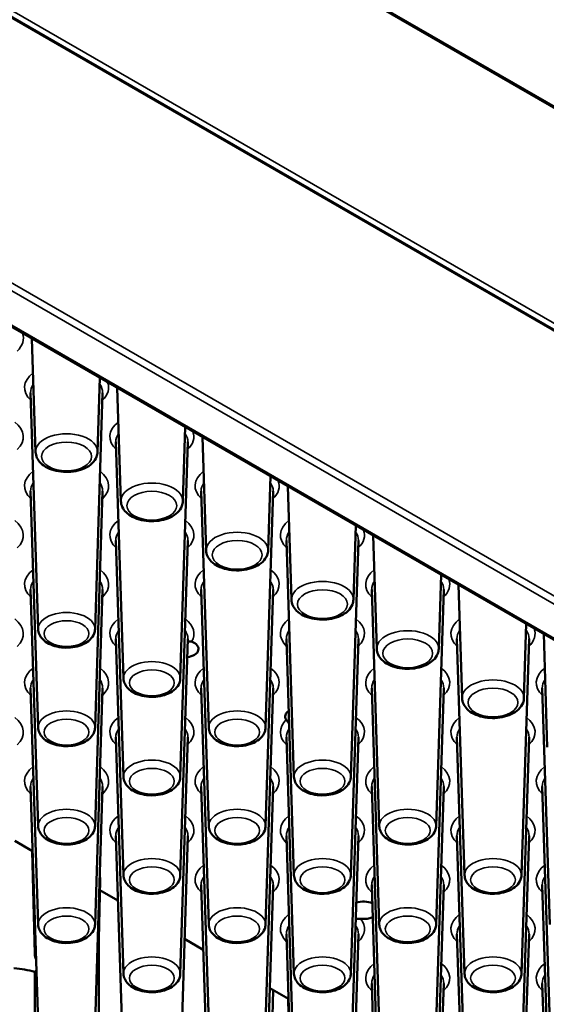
# Paper-space layout 'Sheet_1' of a CAD drawing. Header units: millimetres. Extents: x 0.8 to 58.3, y 0.8 to 58.3.
# Tile 118 of 128: x 50.6 to 52.3, y 43.5 to 46.8. Entities that reach past the tile are written whole.
import ezdxf

# ---------------------------------------------------------------- set-up
doc = ezdxf.new("R2010")
doc.units = ezdxf.units.MM
doc.layers.add('Visible (ISO)', color=7, linetype='Continuous', lineweight=50)
doc.layers.add('Visible Narrow (ISO)', color=7, linetype='Continuous', lineweight=35)

psp = doc.layouts.new('Sheet_1')

# ---------------------------------------------------------------- linework, layer by layer
at = {"layer": 'Visible (ISO)'}
for p, q in [((45.06133, 50.67212), (56.02984, 44.33945)), ((56.03878, 43.60541), (45.07027, 49.93808)), ((46.10404, 48.32859), (54.8233, 43.29452)), ((50.63371, 45.35018), (50.62184, 45.72024)), ((50.83584, 45.35018), (50.84361, 45.5922)), ((50.64195, 44.77165), (50.61719, 45.54372)), ((50.8276, 44.77165), (50.85236, 45.54372)), ((50.91209, 45.18945), (50.90022, 45.55951)), ((51.11423, 45.18945), (51.12199, 45.43147)), ((50.92034, 44.61092), (50.89557, 45.38299)), ((51.10599, 44.61092), (51.13075, 45.38299)), ((51.19048, 45.02872), (51.17861, 45.39878)), ((51.39262, 45.02872), (51.40038, 45.27074)), ((50.64195, 44.45019), (50.61719, 45.22226)), ((50.8276, 44.45019), (50.85236, 45.22226)), ((51.19873, 44.45019), (51.17396, 45.22226)), ((51.38437, 44.45019), (51.40914, 45.22226)), ((51.46887, 44.868), (51.457, 45.23806)), ((51.67101, 44.868), (51.67877, 45.11002)), ((50.92034, 44.28946), (50.89557, 45.06153)), ((51.10599, 44.28946), (51.13075, 45.06153)), ((51.47712, 44.28946), (51.45235, 45.06153)), ((51.66276, 44.28946), (51.68753, 45.06153)), ((51.74726, 44.70727), (51.73539, 45.07733)), ((51.9494, 44.70727), (51.95716, 44.94929)), ((50.64195, 44.12874), (50.61719, 44.90081)), ((50.8276, 44.12874), (50.85236, 44.90081)), ((51.19873, 44.12874), (51.17396, 44.90081)), ((51.38437, 44.12874), (51.40914, 44.90081)), ((51.75551, 44.12874), (51.73074, 44.90081)), ((51.94115, 44.12874), (51.96592, 44.90081)), ((52.02565, 44.54654), (52.01378, 44.9166)), ((52.22779, 44.54654), (52.23555, 44.78856)), ((50.92034, 43.96801), (50.89557, 44.74008)), ((51.10599, 43.96801), (51.13075, 44.74008)), ((51.47712, 43.96801), (51.45235, 44.74008)), ((51.66276, 43.96801), (51.68753, 44.74008)), ((52.03389, 43.96801), (52.00913, 44.74008)), ((52.21954, 43.96801), (52.2443, 44.74008)), ((52.30404, 44.38581), (52.29217, 44.75587)), ((50.64195, 43.80728), (50.61719, 44.57935)), ((50.8276, 43.80728), (50.85236, 44.57935)), ((51.19873, 43.80728), (51.17396, 44.57935)), ((51.38437, 43.80728), (51.40914, 44.57935)), ((51.75551, 43.80728), (51.73074, 44.57935)), ((51.94115, 43.80728), (51.96592, 44.57935)), ((52.31228, 43.80728), (52.28752, 44.57935)), ((50.92034, 43.64655), (50.89557, 44.41862)), ((51.10599, 43.64655), (51.13075, 44.41862)), ((51.47712, 43.64655), (51.45235, 44.41862)), ((51.66276, 43.64655), (51.68753, 44.41862)), ((52.03389, 43.64655), (52.00913, 44.41862)), ((52.21954, 43.64655), (52.2443, 44.41862)), ((50.64195, 43.48583), (50.61719, 44.2579)), ((50.8276, 43.48583), (50.85236, 44.2579)), ((51.19873, 43.48583), (51.17396, 44.2579)), ((51.38437, 43.48583), (51.40914, 44.2579)), ((51.75551, 43.48583), (51.73074, 44.2579)), ((51.94115, 43.48583), (51.96592, 44.2579)), ((52.31228, 43.48583), (52.28752, 44.2579)), ((50.92034, 43.3251), (50.89557, 44.09717)), ((51.10599, 43.3251), (51.13075, 44.09717)), ((51.47712, 43.3251), (51.45235, 44.09717)), ((51.66276, 43.3251), (51.68753, 44.09717)), ((52.03389, 43.3251), (52.00913, 44.09717)), ((52.21954, 43.3251), (52.2443, 44.09717)), ((50.62397, 44.04625), (50.56539, 44.08008)), ((50.63112, 43.71104), (50.62249, 44.04711)), ((50.83843, 43.71104), (50.84463, 43.95241)), ((51.19873, 43.16437), (51.17396, 43.93644)), ((51.38437, 43.16437), (51.40914, 43.93644)), ((51.75551, 43.16437), (51.73074, 43.93644)), ((51.94115, 43.16437), (51.96592, 43.93644)), ((52.31228, 43.16437), (52.28752, 43.93644)), ((50.90236, 43.88552), (50.84378, 43.91935)), ((50.83972, 43.76115), (50.83972, 43.21206)), ((51.47712, 43.00364), (51.45235, 43.77571)), ((51.66276, 43.00364), (51.68753, 43.77571)), ((52.03389, 43.00364), (52.00913, 43.77571)), ((52.21954, 43.00364), (52.2443, 43.77571)), ((51.18075, 43.7248), (51.11993, 43.75991)), ((50.63651, 43.65552), (50.63093, 43.6523)), ((51.75551, 42.84292), (51.73074, 43.61499)), ((51.94115, 42.84292), (51.96592, 43.61499)), ((52.31228, 42.84292), (52.28752, 43.61499)), ((51.39054, 42.88625), (51.40868, 43.5932)), ((51.45914, 43.56407), (51.39832, 43.59918)), ((51.4803, 42.6825), (51.45766, 43.56492))]:
    psp.add_line(p, q, dxfattribs=at)
for centre, major_axis, start_param, end_param in [((51.11617, 44.70716), (0.04921, 0), 4.9723077, 7.2802836), ((51.49756, 44.48697), (-0.04921, 0), 5.5842769, 6.6736402), ((50.73477, 43.95335), (0.10986, 0), 6.268373, 6.4587449), ((51.70357, 43.8537), (0.04921, 0), 0.93829, 2.0580812), ((51.70357, 43.8537), (-0.04921, 0), 1.388739, 2.2403373), ((50.5399, 43.55153), (-0.19685, 0), 4.2316835, 4.5949286)]:
    psp.add_ellipse(centre, major_axis=major_axis, ratio=0.5773503, start_param=start_param, end_param=end_param, dxfattribs=at)
for points, knots in [([(50.63371, 45.35018), (50.63391, 45.34372), (50.63549, 45.33735), (50.6411, 45.32506), (50.64534, 45.31927), (50.65651, 45.30811), (50.66384, 45.30305), (50.68083, 45.29439), (50.69066, 45.29098), (50.71131, 45.28635), (50.72213, 45.28513), (50.74373, 45.28488), (50.75451, 45.28585), (50.77523, 45.28992), (50.78515, 45.29304), (50.8033, 45.30149), (50.81152, 45.30683), (50.82462, 45.31949), (50.82973, 45.32669), (50.83461, 45.33974), (50.83567, 45.34494), (50.83584, 45.35018)], [5.5163044, 5.5163044, 5.5163044, 5.5163044, 5.75534, 5.75534, 6.0219637, 6.0219637, 6.3453722, 6.3453722, 6.6984122, 6.6984122, 7.049209, 7.049209, 7.3969897, 7.3969897, 7.7471992, 7.7471992, 8.1008184, 8.1008184, 8.4267781, 8.4267781, 8.6208625, 8.6208625, 8.6208625, 8.6208625]), ([(50.91209, 45.18945), (50.9123, 45.18299), (50.91388, 45.17662), (50.91949, 45.16433), (50.92373, 45.15854), (50.9349, 45.14738), (50.94223, 45.14232), (50.95921, 45.13366), (50.96905, 45.13025), (50.9897, 45.12562), (51.00052, 45.1244), (51.02212, 45.12416), (51.0329, 45.12512), (51.05361, 45.12919), (51.06354, 45.13232), (51.08169, 45.14076), (51.08991, 45.1461), (51.10301, 45.15876), (51.10812, 45.16596), (51.113, 45.17901), (51.11406, 45.18421), (51.11423, 45.18945)], [5.5163044, 5.5163044, 5.5163044, 5.5163044, 5.75534, 5.75534, 6.0219637, 6.0219637, 6.3453722, 6.3453722, 6.6984122, 6.6984122, 7.049209, 7.049209, 7.3969897, 7.3969897, 7.7471992, 7.7471992, 8.1008184, 8.1008184, 8.4267781, 8.4267781, 8.6208625, 8.6208625, 8.6208625, 8.6208625]), ([(51.19048, 45.02872), (51.19069, 45.02227), (51.19227, 45.01589), (51.19788, 45.0036), (51.20211, 44.99782), (51.21329, 44.98666), (51.22062, 44.98159), (51.2376, 44.97293), (51.24744, 44.96952), (51.26809, 44.96489), (51.27891, 44.96367), (51.30051, 44.96343), (51.31129, 44.96439), (51.332, 44.96847), (51.34193, 44.97159), (51.36008, 44.98004), (51.3683, 44.98538), (51.3814, 44.99803), (51.38651, 45.00524), (51.39139, 45.01828), (51.39245, 45.02348), (51.39262, 45.02872)], [5.5163044, 5.5163044, 5.5163044, 5.5163044, 5.75534, 5.75534, 6.0219637, 6.0219637, 6.3453722, 6.3453722, 6.6984122, 6.6984122, 7.049209, 7.049209, 7.3969897, 7.3969897, 7.7471992, 7.7471992, 8.1008184, 8.1008184, 8.4267781, 8.4267781, 8.6208625, 8.6208625, 8.6208625, 8.6208625]), ([(51.46887, 44.868), (51.46908, 44.86154), (51.47066, 44.85516), (51.47626, 44.84288), (51.4805, 44.83709), (51.49168, 44.82593), (51.499, 44.82086), (51.51599, 44.81221), (51.52582, 44.80879), (51.54648, 44.80417), (51.5573, 44.80294), (51.5789, 44.8027), (51.58967, 44.80366), (51.61039, 44.80774), (51.62032, 44.81086), (51.63847, 44.81931), (51.64669, 44.82465), (51.65979, 44.83731), (51.6649, 44.84451), (51.66977, 44.85756), (51.67084, 44.86275), (51.67101, 44.868)], [5.5163044, 5.5163044, 5.5163044, 5.5163044, 5.75534, 5.75534, 6.0219637, 6.0219637, 6.3453722, 6.3453722, 6.6984122, 6.6984122, 7.049209, 7.049209, 7.3969897, 7.3969897, 7.7471992, 7.7471992, 8.1008184, 8.1008184, 8.4267781, 8.4267781, 8.6208625, 8.6208625, 8.6208625, 8.6208625]), ([(50.64195, 44.77165), (50.64214, 44.76568), (50.64358, 44.75979), (50.64867, 44.74844), (50.6525, 44.74311), (50.66262, 44.73279), (50.66927, 44.7281), (50.68475, 44.72003), (50.69376, 44.71683), (50.71272, 44.71247), (50.72266, 44.7113), (50.74251, 44.71101), (50.75242, 44.71186), (50.77149, 44.71558), (50.78065, 44.71844), (50.79743, 44.72626), (50.80506, 44.73122), (50.81719, 44.74302), (50.82193, 44.74972), (50.82645, 44.76191), (50.82744, 44.76675), (50.8276, 44.77165)], [5.5163044, 5.5163044, 5.5163044, 5.5163044, 5.7510568, 5.7510568, 6.0129289, 6.0129289, 6.3336169, 6.3336169, 6.6891555, 6.6891555, 7.0432098, 7.0432098, 7.3938866, 7.3938866, 7.7471276, 7.7471276, 8.1037277, 8.1037277, 8.4284437, 8.4284437, 8.6208625, 8.6208625, 8.6208625, 8.6208625]), ([(51.13042, 44.72987), (51.13123, 44.73039), (51.1321, 44.73083), (51.13496, 44.73188), (51.13707, 44.73214), (51.14045, 44.73177), (51.14168, 44.73147), (51.14288, 44.73103)], [0.201677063, 0.201677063, 0.201677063, 0.201677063, 0.210638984, 0.210638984, 0.22946824, 0.22946824, 0.24037384, 0.24037384, 0.24037384, 0.24037384]), ([(51.74726, 44.70727), (51.74747, 44.70081), (51.74905, 44.69444), (51.75465, 44.68215), (51.75889, 44.67636), (51.77007, 44.6652), (51.77739, 44.66013), (51.79438, 44.65148), (51.80421, 44.64807), (51.82487, 44.64344), (51.83568, 44.64222), (51.85728, 44.64197), (51.86806, 44.64294), (51.88878, 44.64701), (51.89871, 44.65013), (51.91685, 44.65858), (51.92508, 44.66392), (51.93817, 44.67658), (51.94328, 44.68378), (51.94816, 44.69683), (51.94923, 44.70203), (51.9494, 44.70727)], [5.5163044, 5.5163044, 5.5163044, 5.5163044, 5.75534, 5.75534, 6.0219637, 6.0219637, 6.3453722, 6.3453722, 6.6984122, 6.6984122, 7.049209, 7.049209, 7.3969897, 7.3969897, 7.7471992, 7.7471992, 8.1008184, 8.1008184, 8.4267781, 8.4267781, 8.6208625, 8.6208625, 8.6208625, 8.6208625]), ([(50.92034, 44.61092), (50.92053, 44.60495), (50.92197, 44.59906), (50.92706, 44.58771), (50.93089, 44.58238), (50.94101, 44.57206), (50.94766, 44.56738), (50.96313, 44.5593), (50.97215, 44.5561), (50.99111, 44.55174), (51.00104, 44.55057), (51.0209, 44.55028), (51.0308, 44.55114), (51.04988, 44.55485), (51.05904, 44.55772), (51.07582, 44.56553), (51.08345, 44.57049), (51.09558, 44.58229), (51.10032, 44.58899), (51.10484, 44.60118), (51.10583, 44.60603), (51.10599, 44.61092)], [5.5163044, 5.5163044, 5.5163044, 5.5163044, 5.7510568, 5.7510568, 6.0129289, 6.0129289, 6.3336169, 6.3336169, 6.6891555, 6.6891555, 7.0432098, 7.0432098, 7.3938866, 7.3938866, 7.7471276, 7.7471276, 8.1037277, 8.1037277, 8.4284437, 8.4284437, 8.6208625, 8.6208625, 8.6208625, 8.6208625]), ([(52.02565, 44.54654), (52.02585, 44.54008), (52.02743, 44.53371), (52.03304, 44.52142), (52.03728, 44.51563), (52.04845, 44.50447), (52.05578, 44.49941), (52.07277, 44.49075), (52.0826, 44.48734), (52.10326, 44.48271), (52.11407, 44.48149), (52.13567, 44.48125), (52.14645, 44.48221), (52.16717, 44.48628), (52.1771, 44.48941), (52.19524, 44.49785), (52.20346, 44.50319), (52.21656, 44.51585), (52.22167, 44.52305), (52.22655, 44.5361), (52.22762, 44.5413), (52.22779, 44.54654)], [5.5163044, 5.5163044, 5.5163044, 5.5163044, 5.75534, 5.75534, 6.0219637, 6.0219637, 6.3453722, 6.3453722, 6.6984122, 6.6984122, 7.049209, 7.049209, 7.3969897, 7.3969897, 7.7471992, 7.7471992, 8.1008184, 8.1008184, 8.4267781, 8.4267781, 8.6208625, 8.6208625, 8.6208625, 8.6208625]), ([(51.46127, 44.462), (51.46123, 44.46208), (51.46119, 44.46216), (51.46, 44.46449), (51.45869, 44.46662), (51.45594, 44.47076), (51.45456, 44.47266), (51.45289, 44.47498), (51.45245, 44.47559), (51.45205, 44.47615)], [0.182818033, 0.182818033, 0.182818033, 0.182818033, 0.18336221, 0.18336221, 0.199308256, 0.199308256, 0.216521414, 0.216521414, 0.22310852, 0.22310852, 0.22310852, 0.22310852]), ([(50.64195, 44.45019), (50.64214, 44.44422), (50.64358, 44.43833), (50.64867, 44.42699), (50.6525, 44.42165), (50.66262, 44.41133), (50.66927, 44.40665), (50.68475, 44.39857), (50.69376, 44.39537), (50.71272, 44.39101), (50.72266, 44.38984), (50.74251, 44.38955), (50.75242, 44.39041), (50.77149, 44.39412), (50.78065, 44.39699), (50.79743, 44.4048), (50.80506, 44.40976), (50.81719, 44.42156), (50.82193, 44.42827), (50.82645, 44.44045), (50.82744, 44.4453), (50.8276, 44.45019)], [5.5163044, 5.5163044, 5.5163044, 5.5163044, 5.7510568, 5.7510568, 6.0129289, 6.0129289, 6.3336169, 6.3336169, 6.6891555, 6.6891555, 7.0432098, 7.0432098, 7.3938866, 7.3938866, 7.7471276, 7.7471276, 8.1037277, 8.1037277, 8.4284437, 8.4284437, 8.6208625, 8.6208625, 8.6208625, 8.6208625]), ([(51.19873, 44.45019), (51.19892, 44.44422), (51.20036, 44.43833), (51.20544, 44.42699), (51.20928, 44.42165), (51.2194, 44.41133), (51.22605, 44.40665), (51.24152, 44.39857), (51.25054, 44.39537), (51.2695, 44.39101), (51.27943, 44.38984), (51.29928, 44.38955), (51.30919, 44.39041), (51.32827, 44.39412), (51.33743, 44.39699), (51.35421, 44.4048), (51.36184, 44.40976), (51.37397, 44.42156), (51.37871, 44.42827), (51.38323, 44.44045), (51.38422, 44.4453), (51.38437, 44.45019)], [5.5163044, 5.5163044, 5.5163044, 5.5163044, 5.7510568, 5.7510568, 6.0129289, 6.0129289, 6.3336169, 6.3336169, 6.6891555, 6.6891555, 7.0432098, 7.0432098, 7.3938866, 7.3938866, 7.7471276, 7.7471276, 8.1037277, 8.1037277, 8.4284437, 8.4284437, 8.6208625, 8.6208625, 8.6208625, 8.6208625]), ([(50.92034, 44.28946), (50.92053, 44.2835), (50.92197, 44.2776), (50.92706, 44.26626), (50.93089, 44.26093), (50.94101, 44.25061), (50.94766, 44.24592), (50.96313, 44.23784), (50.97215, 44.23465), (50.99111, 44.23028), (51.00104, 44.22912), (51.0209, 44.22882), (51.0308, 44.22968), (51.04988, 44.2334), (51.05904, 44.23626), (51.07582, 44.24407), (51.08345, 44.24903), (51.09558, 44.26083), (51.10032, 44.26754), (51.10484, 44.27972), (51.10583, 44.28457), (51.10599, 44.28946)], [5.5163044, 5.5163044, 5.5163044, 5.5163044, 5.7510568, 5.7510568, 6.0129289, 6.0129289, 6.3336169, 6.3336169, 6.6891555, 6.6891555, 7.0432098, 7.0432098, 7.3938866, 7.3938866, 7.7471276, 7.7471276, 8.1037277, 8.1037277, 8.4284437, 8.4284437, 8.6208625, 8.6208625, 8.6208625, 8.6208625]), ([(51.47712, 44.28946), (51.47731, 44.2835), (51.47875, 44.2776), (51.48383, 44.26626), (51.48767, 44.26093), (51.49779, 44.25061), (51.50443, 44.24592), (51.51991, 44.23784), (51.52893, 44.23465), (51.54788, 44.23028), (51.55782, 44.22912), (51.57767, 44.22882), (51.58758, 44.22968), (51.60666, 44.2334), (51.61582, 44.23626), (51.6326, 44.24407), (51.64023, 44.24903), (51.65236, 44.26083), (51.6571, 44.26754), (51.66162, 44.27972), (51.66261, 44.28457), (51.66276, 44.28946)], [5.5163044, 5.5163044, 5.5163044, 5.5163044, 5.7510568, 5.7510568, 6.0129289, 6.0129289, 6.3336169, 6.3336169, 6.6891555, 6.6891555, 7.0432098, 7.0432098, 7.3938866, 7.3938866, 7.7471276, 7.7471276, 8.1037277, 8.1037277, 8.4284437, 8.4284437, 8.6208625, 8.6208625, 8.6208625, 8.6208625]), ([(50.64195, 44.12874), (50.64214, 44.12277), (50.64358, 44.11688), (50.64867, 44.10553), (50.6525, 44.1002), (50.66262, 44.08988), (50.66927, 44.08519), (50.68475, 44.07712), (50.69376, 44.07392), (50.71272, 44.06955), (50.72266, 44.06839), (50.74251, 44.0681), (50.75242, 44.06895), (50.77149, 44.07267), (50.78065, 44.07553), (50.79743, 44.08335), (50.80506, 44.08831), (50.81719, 44.1001), (50.82193, 44.10681), (50.82645, 44.119), (50.82744, 44.12384), (50.8276, 44.12874)], [5.5163044, 5.5163044, 5.5163044, 5.5163044, 5.7510568, 5.7510568, 6.0129289, 6.0129289, 6.3336169, 6.3336169, 6.6891555, 6.6891555, 7.0432098, 7.0432098, 7.3938866, 7.3938866, 7.7471276, 7.7471276, 8.1037277, 8.1037277, 8.4284437, 8.4284437, 8.6208625, 8.6208625, 8.6208625, 8.6208625]), ([(51.19873, 44.12874), (51.19892, 44.12277), (51.20036, 44.11688), (51.20544, 44.10553), (51.20928, 44.1002), (51.2194, 44.08988), (51.22605, 44.08519), (51.24152, 44.07712), (51.25054, 44.07392), (51.2695, 44.06955), (51.27943, 44.06839), (51.29928, 44.0681), (51.30919, 44.06895), (51.32827, 44.07267), (51.33743, 44.07553), (51.35421, 44.08335), (51.36184, 44.08831), (51.37397, 44.1001), (51.37871, 44.10681), (51.38323, 44.119), (51.38422, 44.12384), (51.38437, 44.12874)], [5.5163044, 5.5163044, 5.5163044, 5.5163044, 5.7510568, 5.7510568, 6.0129289, 6.0129289, 6.3336169, 6.3336169, 6.6891555, 6.6891555, 7.0432098, 7.0432098, 7.3938866, 7.3938866, 7.7471276, 7.7471276, 8.1037277, 8.1037277, 8.4284437, 8.4284437, 8.6208625, 8.6208625, 8.6208625, 8.6208625]), ([(51.75551, 44.12874), (51.7557, 44.12277), (51.75713, 44.11688), (51.76222, 44.10553), (51.76606, 44.1002), (51.77618, 44.08988), (51.78282, 44.08519), (51.7983, 44.07712), (51.80732, 44.07392), (51.82627, 44.06955), (51.83621, 44.06839), (51.85606, 44.0681), (51.86597, 44.06895), (51.88504, 44.07267), (51.8942, 44.07553), (51.91099, 44.08335), (51.91862, 44.08831), (51.93075, 44.1001), (51.93549, 44.10681), (51.94001, 44.119), (51.94099, 44.12384), (51.94115, 44.12874)], [5.5163044, 5.5163044, 5.5163044, 5.5163044, 5.7510568, 5.7510568, 6.0129289, 6.0129289, 6.3336169, 6.3336169, 6.6891555, 6.6891555, 7.0432098, 7.0432098, 7.3938866, 7.3938866, 7.7471276, 7.7471276, 8.1037277, 8.1037277, 8.4284437, 8.4284437, 8.6208625, 8.6208625, 8.6208625, 8.6208625]), ([(50.92034, 43.96801), (50.92053, 43.96204), (50.92197, 43.95615), (50.92706, 43.9448), (50.93089, 43.93947), (50.94101, 43.92915), (50.94766, 43.92447), (50.96313, 43.91639), (50.97215, 43.91319), (50.99111, 43.90883), (51.00104, 43.90766), (51.0209, 43.90737), (51.0308, 43.90823), (51.04988, 43.91194), (51.05904, 43.91481), (51.07582, 43.92262), (51.08345, 43.92758), (51.09558, 43.93938), (51.10032, 43.94608), (51.10484, 43.95827), (51.10583, 43.96312), (51.10599, 43.96801)], [5.5163044, 5.5163044, 5.5163044, 5.5163044, 5.7510568, 5.7510568, 6.0129289, 6.0129289, 6.3336169, 6.3336169, 6.6891555, 6.6891555, 7.0432098, 7.0432098, 7.3938866, 7.3938866, 7.7471276, 7.7471276, 8.1037277, 8.1037277, 8.4284437, 8.4284437, 8.6208625, 8.6208625, 8.6208625, 8.6208625]), ([(51.47712, 43.96801), (51.47731, 43.96204), (51.47875, 43.95615), (51.48383, 43.9448), (51.48767, 43.93947), (51.49779, 43.92915), (51.50443, 43.92447), (51.51991, 43.91639), (51.52893, 43.91319), (51.54788, 43.90883), (51.55782, 43.90766), (51.57767, 43.90737), (51.58758, 43.90823), (51.60666, 43.91194), (51.61582, 43.91481), (51.6326, 43.92262), (51.64023, 43.92758), (51.65236, 43.93938), (51.6571, 43.94608), (51.66162, 43.95827), (51.66261, 43.96312), (51.66276, 43.96801)], [5.5163044, 5.5163044, 5.5163044, 5.5163044, 5.7510568, 5.7510568, 6.0129289, 6.0129289, 6.3336169, 6.3336169, 6.6891555, 6.6891555, 7.0432098, 7.0432098, 7.3938866, 7.3938866, 7.7471276, 7.7471276, 8.1037277, 8.1037277, 8.4284437, 8.4284437, 8.6208625, 8.6208625, 8.6208625, 8.6208625]), ([(52.03389, 43.96801), (52.03409, 43.96204), (52.03552, 43.95615), (52.04061, 43.9448), (52.04445, 43.93947), (52.05457, 43.92915), (52.06121, 43.92447), (52.07669, 43.91639), (52.0857, 43.91319), (52.10466, 43.90883), (52.1146, 43.90766), (52.13445, 43.90737), (52.14436, 43.90823), (52.16343, 43.91194), (52.17259, 43.91481), (52.18937, 43.92262), (52.19701, 43.92758), (52.20914, 43.93938), (52.21387, 43.94608), (52.21839, 43.95827), (52.21938, 43.96312), (52.21954, 43.96801)], [5.5163044, 5.5163044, 5.5163044, 5.5163044, 5.7510568, 5.7510568, 6.0129289, 6.0129289, 6.3336169, 6.3336169, 6.6891555, 6.6891555, 7.0432098, 7.0432098, 7.3938866, 7.3938866, 7.7471276, 7.7471276, 8.1037277, 8.1037277, 8.4284437, 8.4284437, 8.6208625, 8.6208625, 8.6208625, 8.6208625]), ([(51.69466, 43.82576), (51.69356, 43.82587), (51.69244, 43.82596), (51.68736, 43.82626), (51.68353, 43.82619), (51.6795, 43.82619), (51.67917, 43.82619), (51.67884, 43.82619)], [0.41028155, 0.41028155, 0.41028155, 0.41028155, 0.418116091, 0.418116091, 0.444824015, 0.444824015, 0.447282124, 0.447282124, 0.447282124, 0.447282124]), ([(50.64195, 43.80728), (50.64214, 43.80131), (50.64358, 43.79542), (50.64867, 43.78408), (50.6525, 43.77874), (50.66262, 43.76842), (50.66927, 43.76374), (50.68475, 43.75566), (50.69376, 43.75246), (50.71272, 43.7481), (50.72266, 43.74693), (50.74251, 43.74664), (50.75242, 43.7475), (50.77149, 43.75121), (50.78065, 43.75408), (50.79743, 43.76189), (50.80506, 43.76685), (50.81719, 43.77865), (50.82193, 43.78535), (50.82645, 43.79754), (50.82744, 43.80239), (50.8276, 43.80728)], [5.5163044, 5.5163044, 5.5163044, 5.5163044, 5.7510568, 5.7510568, 6.0129289, 6.0129289, 6.3336169, 6.3336169, 6.6891555, 6.6891555, 7.0432098, 7.0432098, 7.3938866, 7.3938866, 7.7471276, 7.7471276, 8.1037277, 8.1037277, 8.4284437, 8.4284437, 8.6208625, 8.6208625, 8.6208625, 8.6208625]), ([(51.19873, 43.80728), (51.19892, 43.80131), (51.20036, 43.79542), (51.20544, 43.78408), (51.20928, 43.77874), (51.2194, 43.76842), (51.22605, 43.76374), (51.24152, 43.75566), (51.25054, 43.75246), (51.2695, 43.7481), (51.27943, 43.74693), (51.29928, 43.74664), (51.30919, 43.7475), (51.32827, 43.75121), (51.33743, 43.75408), (51.35421, 43.76189), (51.36184, 43.76685), (51.37397, 43.77865), (51.37871, 43.78535), (51.38323, 43.79754), (51.38422, 43.80239), (51.38437, 43.80728)], [5.5163044, 5.5163044, 5.5163044, 5.5163044, 5.7510568, 5.7510568, 6.0129289, 6.0129289, 6.3336169, 6.3336169, 6.6891555, 6.6891555, 7.0432098, 7.0432098, 7.3938866, 7.3938866, 7.7471276, 7.7471276, 8.1037277, 8.1037277, 8.4284437, 8.4284437, 8.6208625, 8.6208625, 8.6208625, 8.6208625]), ([(51.75551, 43.80728), (51.7557, 43.80131), (51.75713, 43.79542), (51.76222, 43.78408), (51.76606, 43.77874), (51.77618, 43.76842), (51.78282, 43.76374), (51.7983, 43.75566), (51.80732, 43.75246), (51.82627, 43.7481), (51.83621, 43.74693), (51.85606, 43.74664), (51.86597, 43.7475), (51.88504, 43.75121), (51.8942, 43.75408), (51.91099, 43.76189), (51.91862, 43.76685), (51.93075, 43.77865), (51.93549, 43.78535), (51.94001, 43.79754), (51.94099, 43.80239), (51.94115, 43.80728)], [5.5163044, 5.5163044, 5.5163044, 5.5163044, 5.7510568, 5.7510568, 6.0129289, 6.0129289, 6.3336169, 6.3336169, 6.6891555, 6.6891555, 7.0432098, 7.0432098, 7.3938866, 7.3938866, 7.7471276, 7.7471276, 8.1037277, 8.1037277, 8.4284437, 8.4284437, 8.6208625, 8.6208625, 8.6208625, 8.6208625]), ([(50.83422, 43.69246), (50.83456, 43.69322), (50.83487, 43.69398), (50.83715, 43.69992), (50.83829, 43.70546), (50.83843, 43.71104)], [8.39150395, 8.39150395, 8.39150395, 8.39150395, 8.42184173, 8.42184173, 8.62456748, 8.62456748, 8.62456748, 8.62456748]), ([(50.92034, 43.64655), (50.92053, 43.64058), (50.92197, 43.63469), (50.92706, 43.62335), (50.93089, 43.61802), (50.94101, 43.60769), (50.94766, 43.60301), (50.96313, 43.59493), (50.97215, 43.59174), (50.99111, 43.58737), (51.00104, 43.58621), (51.0209, 43.58591), (51.0308, 43.58677), (51.04988, 43.59049), (51.05904, 43.59335), (51.07582, 43.60116), (51.08345, 43.60612), (51.09558, 43.61792), (51.10032, 43.62463), (51.10484, 43.63681), (51.10583, 43.64166), (51.10599, 43.64655)], [5.5163044, 5.5163044, 5.5163044, 5.5163044, 5.7510568, 5.7510568, 6.0129289, 6.0129289, 6.3336169, 6.3336169, 6.6891555, 6.6891555, 7.0432098, 7.0432098, 7.3938866, 7.3938866, 7.7471276, 7.7471276, 8.1037277, 8.1037277, 8.4284437, 8.4284437, 8.6208625, 8.6208625, 8.6208625, 8.6208625]), ([(51.47712, 43.64655), (51.47731, 43.64058), (51.47875, 43.63469), (51.48383, 43.62335), (51.48767, 43.61802), (51.49779, 43.60769), (51.50443, 43.60301), (51.51991, 43.59493), (51.52893, 43.59174), (51.54788, 43.58737), (51.55782, 43.58621), (51.57767, 43.58591), (51.58758, 43.58677), (51.60666, 43.59049), (51.61582, 43.59335), (51.6326, 43.60116), (51.64023, 43.60612), (51.65236, 43.61792), (51.6571, 43.62463), (51.66162, 43.63681), (51.66261, 43.64166), (51.66276, 43.64655)], [5.5163044, 5.5163044, 5.5163044, 5.5163044, 5.7510568, 5.7510568, 6.0129289, 6.0129289, 6.3336169, 6.3336169, 6.6891555, 6.6891555, 7.0432098, 7.0432098, 7.3938866, 7.3938866, 7.7471276, 7.7471276, 8.1037277, 8.1037277, 8.4284437, 8.4284437, 8.6208625, 8.6208625, 8.6208625, 8.6208625]), ([(52.03389, 43.64655), (52.03409, 43.64058), (52.03552, 43.63469), (52.04061, 43.62335), (52.04445, 43.61802), (52.05457, 43.60769), (52.06121, 43.60301), (52.07669, 43.59493), (52.0857, 43.59174), (52.10466, 43.58737), (52.1146, 43.58621), (52.13445, 43.58591), (52.14436, 43.58677), (52.16343, 43.59049), (52.17259, 43.59335), (52.18937, 43.60116), (52.19701, 43.60612), (52.20914, 43.61792), (52.21387, 43.62463), (52.21839, 43.63681), (52.21938, 43.64166), (52.21954, 43.64655)], [5.5163044, 5.5163044, 5.5163044, 5.5163044, 5.7510568, 5.7510568, 6.0129289, 6.0129289, 6.3336169, 6.3336169, 6.6891555, 6.6891555, 7.0432098, 7.0432098, 7.3938866, 7.3938866, 7.7471276, 7.7471276, 8.1037277, 8.1037277, 8.4284437, 8.4284437, 8.6208625, 8.6208625, 8.6208625, 8.6208625])]:
    psp.add_open_spline(points, degree=3, knots=knots, dxfattribs=at)
for points in [[(50.63112, 43.71104), (50.63128, 43.70462), (50.63277, 43.69828), (50.63532, 43.69246)], [(50.63093, 43.6523), (50.63127, 43.54525), (50.6316, 43.43849), (50.63192, 43.33203)]]:
    psp.add_open_spline(points, degree=3, dxfattribs=at)
at = {"layer": 'Visible Narrow (ISO)'}
for p, q in [((45.06378, 50.66685), (56.03229, 44.33418)), ((45.07241, 49.95776), (56.04092, 43.62509)), ((56.04122, 43.60013), (45.07272, 49.9328)), ((46.18451, 48.3997), (54.92838, 43.35142)), ((54.93952, 43.37089), (46.19565, 48.41917)), ((54.83118, 43.2953), (46.10654, 48.33247))]:
    psp.add_line(p, q, dxfattribs=at)
for centre, major_axis, start_param, end_param in [((50.45639, 45.72135), (0.13729, 0), 5.7297669, 6.4991574), ((50.73477, 45.56063), (-0.13729, 0), 5.6339655, 6.8366037), ((50.73477, 45.54497), (-0.11761, 0), 5.8798722, 6.3017026), ((50.73477, 45.54497), (0.11761, 0), 6.264668, 6.6864984), ((50.73477, 45.56063), (0.13729, 0), 5.7297669, 6.4991574), ((50.45639, 45.3999), (0.13729, 0), 5.7297669, 6.9324051), ((51.01316, 45.3999), (-0.13729, 0), 5.6339655, 6.8366037), ((50.73477, 45.35126), (-0.10109, 0), 3.1230754, 6.3017026), ((51.01316, 45.38425), (-0.11761, 0), 5.8798722, 6.3017026), ((51.01316, 45.38425), (0.11761, 0), 6.264668, 6.6864984), ((51.01316, 45.3999), (0.13729, 0), 5.7297669, 6.4991574), ((50.73477, 45.23917), (-0.13729, 0), 5.6339655, 6.8366037), ((50.73477, 45.23917), (0.13729, 0), 5.7297669, 6.9324051), ((51.29155, 45.23917), (-0.13729, 0), 5.6339655, 6.8366037), ((50.73477, 45.22352), (-0.11761, 0), 5.8798722, 6.3017026), ((50.73477, 45.22352), (0.11761, 0), 6.264668, 6.6864984), ((51.01316, 45.19053), (-0.10109, 0), 3.1230754, 6.3017026), ((51.29155, 45.22352), (-0.11761, 0), 5.8798722, 6.3017026), ((51.29155, 45.22352), (0.11761, 0), 6.264668, 6.6864984), ((51.29155, 45.23917), (0.13729, 0), 5.7297669, 6.4991574), ((50.45639, 45.07844), (0.13729, 0), 5.7297669, 6.9324051), ((51.01316, 45.07844), (-0.13729, 0), 5.6339655, 6.8366037), ((51.01316, 45.07844), (0.13729, 0), 5.7297669, 6.9324051), ((51.56994, 45.07844), (-0.13729, 0), 5.6339655, 6.8366037), ((51.01316, 45.06279), (-0.11761, 0), 5.8798722, 6.3017026), ((51.01316, 45.06279), (0.11761, 0), 6.264668, 6.6864984), ((51.29155, 45.0298), (-0.10109, 0), 3.1230754, 6.3017026), ((51.56994, 45.06279), (-0.11761, 0), 5.8798722, 6.3017026), ((51.56994, 45.06279), (0.11761, 0), 6.264668, 6.6864984), ((51.56994, 45.07844), (0.13729, 0), 5.7297669, 6.4991574), ((50.73477, 44.91772), (-0.13729, 0), 5.6339655, 6.8366037), ((50.73477, 44.91772), (0.13729, 0), 5.7297669, 6.9324051), ((51.29155, 44.91772), (-0.13729, 0), 5.6339655, 6.8366037), ((51.29155, 44.91772), (0.13729, 0), 5.7297669, 6.9324051), ((51.84833, 44.91772), (-0.13729, 0), 5.6339655, 6.8366037), ((50.73477, 44.90206), (-0.11761, 0), 5.8798722, 6.3017026), ((50.73477, 44.90206), (0.11761, 0), 6.264668, 6.6864984), ((51.29155, 44.90206), (-0.11761, 0), 5.8798722, 6.3017026), ((51.29155, 44.90206), (0.11761, 0), 6.264668, 6.6864984), ((51.56994, 44.86908), (-0.10109, 0), 3.1230754, 6.3017026), ((51.84833, 44.90206), (-0.11761, 0), 5.8798722, 6.3017026), ((51.84833, 44.90206), (0.11761, 0), 6.264668, 6.6864984), ((51.84833, 44.91772), (0.13729, 0), 5.7297669, 6.4991574), ((50.73477, 44.77264), (0.09284, 0), 6.264668, 9.4432953), ((50.45639, 44.75699), (0.13729, 0), 5.7297669, 6.9324051), ((51.01316, 44.75699), (-0.13729, 0), 5.6339655, 6.8366037), ((51.01316, 44.75699), (0.13729, 0), 5.9494869, 6.9324051), ((51.56994, 44.75699), (-0.13729, 0), 5.6339655, 6.8366037), ((51.56994, 44.75699), (0.13729, 0), 5.7297669, 6.9324051), ((52.12672, 44.75699), (-0.13729, 0), 5.6339655, 6.8366037), ((51.01316, 44.74134), (-0.11761, 0), 5.8798722, 6.3017026), ((51.01316, 44.74134), (0.11761, 0), 6.264668, 6.6864984), ((51.56994, 44.74134), (-0.11761, 0), 5.8798722, 6.3017026), ((51.56994, 44.74134), (0.11761, 0), 6.264668, 6.6864984), ((51.84833, 44.70835), (-0.10109, 0), 3.1230754, 6.3017026), ((52.12672, 44.74134), (-0.11761, 0), 5.8798722, 6.3017026), ((52.12672, 44.74134), (0.11761, 0), 6.264668, 6.6864984), ((52.12672, 44.75699), (0.13729, 0), 5.7297669, 6.4991574), ((51.01316, 44.61191), (0.09284, 0), 6.264668, 9.4432953), ((50.73477, 44.59626), (-0.13729, 0), 5.6339655, 6.8366037), ((50.73477, 44.59626), (0.13729, 0), 5.7297669, 6.9324051), ((51.29155, 44.59626), (-0.13729, 0), 5.6339655, 6.8366037), ((51.29155, 44.59626), (0.13729, 0), 5.7297669, 6.9324051), ((51.84833, 44.59626), (-0.13729, 0), 5.6339655, 6.8366037), ((51.84833, 44.59626), (0.13729, 0), 5.7297669, 6.9324051), ((52.40511, 44.59626), (-0.13729, 0), 5.6339655, 6.8366037), ((50.73477, 44.58061), (-0.11761, 0), 5.8798722, 6.3017026), ((50.73477, 44.58061), (0.11761, 0), 6.264668, 6.6864984), ((51.29155, 44.58061), (-0.11761, 0), 5.8798722, 6.3017026), ((51.29155, 44.58061), (0.11761, 0), 6.264668, 6.6864984), ((51.84833, 44.58061), (-0.11761, 0), 5.8798722, 6.3017026), ((51.84833, 44.58061), (0.11761, 0), 6.264668, 6.6864984), ((52.12672, 44.54762), (-0.10109, 0), 3.1230754, 6.3017026), ((52.40511, 44.58061), (-0.11761, 0), 5.8798722, 6.3017026), ((50.73477, 44.45119), (0.09284, 0), 6.264668, 9.4432953), ((51.29155, 44.45119), (0.09284, 0), 6.264668, 9.4432953), ((50.45639, 44.43553), (0.13729, 0), 5.7297669, 6.9324051), ((51.01316, 44.43553), (-0.13729, 0), 5.6339655, 6.8366037), ((51.01316, 44.43553), (0.13729, 0), 5.7297669, 6.9324051), ((51.56994, 44.43553), (-0.13729, 0), 5.7451408, 6.8366037), ((51.56994, 44.43553), (0.13729, 0), 5.7297669, 6.9324051), ((52.12672, 44.43553), (-0.13729, 0), 5.6339655, 6.8366037), ((52.12672, 44.43553), (0.13729, 0), 5.7297669, 6.9324051), ((51.01316, 44.41988), (-0.11761, 0), 5.8798722, 6.3017026), ((51.01316, 44.41988), (0.11761, 0), 6.264668, 6.6864984), ((51.56994, 44.41988), (-0.11761, 0), 5.8798722, 6.3017026), ((51.56994, 44.41988), (0.11761, 0), 6.264668, 6.6864984), ((52.12672, 44.41988), (-0.11761, 0), 5.8798722, 6.3017026), ((52.12672, 44.41988), (0.11761, 0), 6.264668, 6.6864984), ((51.01316, 44.29046), (0.09284, 0), 6.264668, 9.4432953), ((51.56994, 44.29046), (0.09284, 0), 6.264668, 9.4432953), ((50.73477, 44.27481), (-0.13729, 0), 5.6339655, 6.8366037), ((50.73477, 44.27481), (0.13729, 0), 5.7297669, 6.9324051), ((51.29155, 44.27481), (-0.13729, 0), 5.6339655, 6.8366037), ((51.29155, 44.27481), (0.13729, 0), 5.7297669, 6.9324051), ((51.84833, 44.27481), (-0.13729, 0), 5.6339655, 6.8366037), ((51.84833, 44.27481), (0.13729, 0), 5.7297669, 6.9324051), ((52.40511, 44.27481), (-0.13729, 0), 5.6339655, 6.8366037), ((50.73477, 44.25915), (-0.11761, 0), 5.8798722, 6.3017026), ((50.73477, 44.25915), (0.11761, 0), 6.264668, 6.6864984), ((51.29155, 44.25915), (-0.11761, 0), 5.8798722, 6.3017026), ((51.29155, 44.25915), (0.11761, 0), 6.264668, 6.6864984), ((51.84833, 44.25915), (-0.11761, 0), 5.8798722, 6.3017026), ((51.84833, 44.25915), (0.11761, 0), 6.264668, 6.6864984), ((52.40511, 44.25915), (-0.11761, 0), 5.8798722, 6.3017026), ((50.73477, 44.12973), (0.09284, 0), 6.264668, 9.4432953), ((51.29155, 44.12973), (0.09284, 0), 6.264668, 9.4432953), ((51.84833, 44.12973), (0.09284, 0), 6.264668, 9.4432953), ((51.01316, 44.11408), (-0.13729, 0), 5.6339655, 6.8366037), ((51.01316, 44.11408), (0.13729, 0), 5.7297669, 6.9324051), ((51.56994, 44.11408), (-0.13729, 0), 5.6339655, 6.8366037), ((51.56994, 44.11408), (0.13729, 0), 5.7297669, 6.9324051), ((52.12672, 44.11408), (-0.13729, 0), 5.6339655, 6.8366037), ((52.12672, 44.11408), (0.13729, 0), 5.7297669, 6.9324051), ((51.01316, 44.09843), (-0.11761, 0), 5.8798722, 6.3017026), ((51.01316, 44.09843), (0.11761, 0), 6.264668, 6.6864984), ((51.56994, 44.09843), (-0.11761, 0), 5.8798722, 6.3017026), ((51.56994, 44.09843), (0.11761, 0), 6.264668, 6.6864984), ((52.12672, 44.09843), (-0.11761, 0), 5.8798722, 6.3017026), ((52.12672, 44.09843), (0.11761, 0), 6.264668, 6.6864984), ((51.01316, 43.969), (0.09284, 0), 6.264668, 9.4432953), ((51.56994, 43.969), (0.09284, 0), 6.264668, 9.4432953), ((52.12672, 43.969), (0.09284, 0), 6.264668, 9.4432953), ((51.29155, 43.95335), (-0.13729, 0), 5.6339655, 6.8366037), ((51.29155, 43.95335), (0.13729, 0), 5.7297669, 6.9324051), ((51.84833, 43.95335), (-0.13729, 0), 5.6339655, 6.8366037), ((51.84833, 43.95335), (0.13729, 0), 5.7297669, 6.9324051), ((52.40511, 43.95335), (-0.13729, 0), 5.6339655, 6.8366037), ((51.29155, 43.9377), (-0.11761, 0), 5.8798722, 6.3017026), ((51.29155, 43.9377), (0.11761, 0), 6.264668, 6.6864984), ((51.84833, 43.9377), (-0.11761, 0), 5.8798722, 6.3017026), ((51.84833, 43.9377), (0.11761, 0), 6.264668, 6.6864984), ((52.40511, 43.9377), (-0.11761, 0), 5.8798722, 6.3017026), ((50.73477, 43.80827), (0.09284, 0), 6.264668, 9.4432953), ((51.29155, 43.80827), (0.09284, 0), 6.264668, 9.4432953), ((51.84833, 43.80827), (0.09284, 0), 6.264668, 9.4432953), ((51.56994, 43.79262), (-0.13729, 0), 5.6339655, 6.8366037), ((51.56994, 43.79262), (0.13729, 0), 5.7297669, 6.7144486), ((52.12672, 43.79262), (-0.13729, 0), 5.6339655, 6.8366037), ((52.12672, 43.79262), (0.13729, 0), 5.7297669, 6.9324051), ((51.56994, 43.77697), (-0.11761, 0), 5.8798722, 6.3017026), ((51.56994, 43.77697), (0.11761, 0), 6.264668, 6.6864984), ((52.12672, 43.77697), (-0.11761, 0), 5.8798722, 6.3017026), ((52.12672, 43.77697), (0.11761, 0), 6.264668, 6.6864984), ((50.73477, 43.71192), (-0.10367, 0), 6.036968, 6.2979976), ((50.73477, 43.71192), (0.10367, 0), 6.268373, 6.5294026), ((51.01316, 43.64755), (0.09284, 0), 6.264668, 9.4432953), ((51.56994, 43.64755), (0.09284, 0), 6.264668, 9.4432953), ((52.12672, 43.64755), (0.09284, 0), 6.264668, 9.4432953), ((51.84833, 43.63189), (-0.13729, 0), 5.6339655, 6.8366037), ((51.84833, 43.63189), (0.13729, 0), 5.7297669, 6.9324051), ((52.40511, 43.63189), (-0.13729, 0), 5.6339655, 6.8366037), ((51.84833, 43.61624), (-0.11761, 0), 5.8798722, 6.3017026), ((51.84833, 43.61624), (0.11761, 0), 6.264668, 6.6864984), ((52.40511, 43.61624), (-0.11761, 0), 5.8798722, 6.3017026), ((51.29155, 43.63189), (0.13739, 0), 5.7322362, 5.758642)]:
    psp.add_ellipse(centre, major_axis=major_axis, ratio=0.5773503, start_param=start_param, end_param=end_param, dxfattribs=at)
for centre, major_axis in [((50.73477, 45.33561), (-0.08141, 0)), ((51.01316, 45.17488), (0.08141, 0)), ((51.29155, 45.01415), (0.08141, 0)), ((51.56994, 44.85342), (0.08141, 0)), ((50.73477, 44.75699), (0.07316, 0)), ((51.84833, 44.6927), (0.08141, 0)), ((51.01316, 44.59626), (0.07316, 0)), ((52.12672, 44.53197), (0.08141, 0)), ((50.73477, 44.43553), (0.07316, 0)), ((51.29155, 44.43553), (0.07316, 0)), ((51.01316, 44.27481), (0.07316, 0)), ((51.56994, 44.27481), (0.07316, 0)), ((50.73477, 44.11408), (0.07316, 0)), ((51.29155, 44.11408), (0.07316, 0)), ((51.84833, 44.11408), (0.07316, 0)), ((51.01316, 43.95335), (-0.07316, 0)), ((51.56994, 43.95335), (0.07316, 0)), ((52.12672, 43.95335), (0.07316, 0)), ((50.73477, 43.79262), (0.07316, 0)), ((51.29155, 43.79262), (0.07316, 0)), ((51.84833, 43.79262), (0.07316, 0)), ((51.01316, 43.63189), (0.07316, 0)), ((51.56994, 43.63189), (0.07316, 0)), ((52.12672, 43.63189), (0.07316, 0))]:
    psp.add_ellipse(centre, major_axis=major_axis, ratio=0.5773503, dxfattribs=at)

doc.saveas('drawing.dxf')
